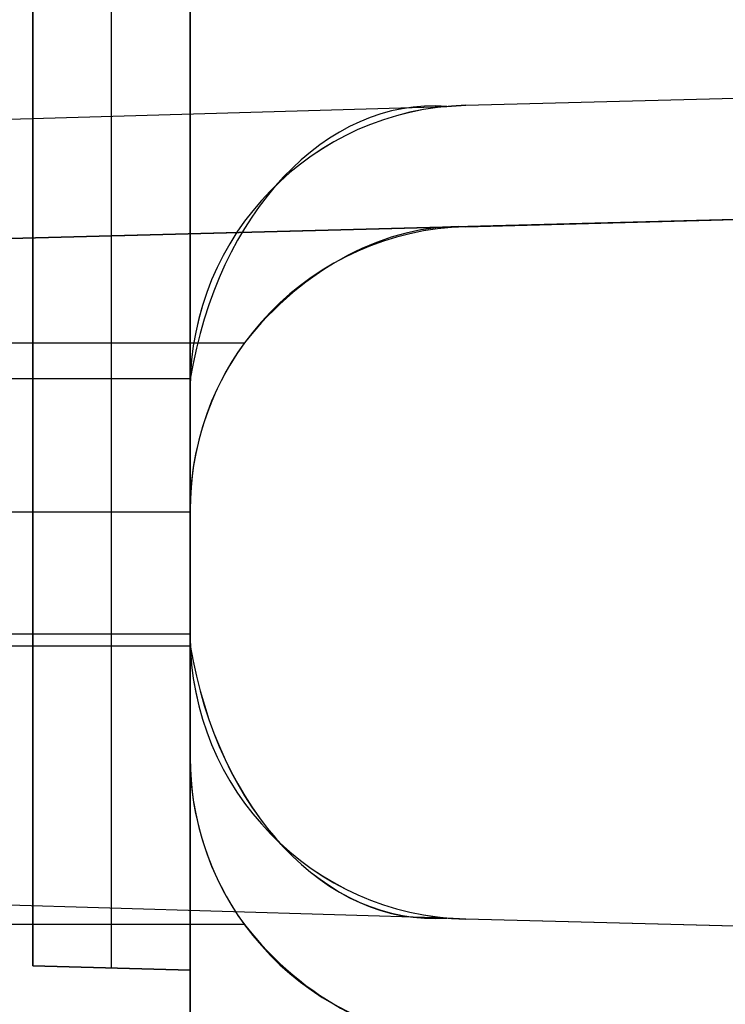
# Model space of a CAD drawing. Extents: x -8 to 8, y 0 to 107.
# Tile 213 of 256: x -6.46 to -4.21, y 45.5 to 48.64. Entities that reach past the tile are written whole.
import ezdxf

# ---------------------------------------------------------------- set-up
doc = ezdxf.new("R2010")
doc.units = 0
doc.layers.add('COUPLER_CASE', color=7, linetype='CONTINUOUS')

msp = doc.modelspace()

# ---------------------------------------------------------------- linework, layer by layer
at = {"layer": 'COUPLER_CASE', "color": 254}
for p, q in [((-5.9153, 39.6137, 75.5394), (-5.9153, 97.853, 75.5394)), ((-6.4153, 56.6006, 131.5816), (-6.4153, 45.6268, 131.5816)), ((-6.4153, 56.6006, 120.6078), (-6.4153, 45.6268, 120.6078)), ((-6.4153, 56.6006, 113.5816), (-6.4153, 45.6268, 113.5816)), ((-6.4153, 45.6268, 99.6078), (-6.4153, 56.6006, 99.6078)), ((-6.4153, 56.6006, 92.5816), (-6.4153, 45.6268, 92.5816)), ((-6.4153, 45.6268, 77.6078), (-6.4153, 56.6006, 77.6078)), ((-6.4153, 56.6006, 71.5816), (-6.4153, 45.6268, 71.5816)), ((-6.4153, 56.6006, 59.0078), (-6.4153, 45.6268, 59.0078)), ((-6.4153, 56.6006, 52.9816), (-6.4153, 45.6268, 52.9816)), ((-6.4153, 45.6268, 27.6078), (-6.4153, 56.6006, 27.6078)), ((-6.4153, 56.6006, 126.0947), (-6.4153, 45.6268, 126.0947)), ((-6.4153, 56.6006, 106.5947), (-6.4153, 45.6268, 106.5947)), ((-6.4153, 56.6006, 85.0947), (-6.4153, 45.6268, 85.0947)), ((-6.4153, 56.6006, 65.2947), (-6.4153, 45.6268, 65.2947)), ((-6.4153, 56.6006, 40.2947), (-6.4153, 45.6268, 40.2947)), ((-6.1653, 45.6202, 131.5882), (-6.1653, 56.6071, 131.5882)), ((-6.1653, 45.6202, 120.6013), (-6.1653, 56.6071, 120.6013)), ((-6.1653, 45.6202, 113.5882), (-6.1653, 56.6071, 113.5882)), ((-6.1653, 45.6202, 99.6013), (-6.1653, 56.6071, 99.6013)), ((-6.1653, 45.6202, 92.5882), (-6.1653, 56.6071, 92.5882)), ((-6.1653, 45.6202, 77.6013), (-6.1653, 56.6071, 77.6013)), ((-6.1653, 45.6202, 71.5882), (-6.1653, 56.6071, 71.5882)), ((-6.1653, 45.6202, 59.0013), (-6.1653, 56.6071, 59.0013)), ((-6.1653, 45.6202, 52.9882), (-6.1653, 56.6071, 52.9882)), ((-6.1653, 45.6202, 27.6013), (-6.1653, 56.6071, 27.6013)), ((-5.9153, 56.6137, 71.5947), (-5.9153, 45.6137, 71.5947)), ((-5.9153, 45.6137, 58.9947), (-5.9153, 56.6137, 58.9947)), ((-5.9153, 56.6137, 113.5947), (-5.9153, 45.6137, 113.5947)), ((-5.9153, 45.6137, 99.5947), (-5.9153, 56.6137, 99.5947)), ((-5.9153, 56.6137, 131.5947), (-5.9153, 45.6137, 131.5947)), ((-5.9153, 45.6137, 120.5947), (-5.9153, 56.6137, 120.5947)), ((-5.9153, 56.6137, 92.5947), (-5.9153, 45.6137, 92.5947)), ((-5.9153, 45.6137, 77.5947), (-5.9153, 56.6137, 77.5947)), ((-5.9153, 56.6137, 52.9947), (-5.9153, 45.6137, 52.9947)), ((-5.9153, 45.6137, 27.5947), (-5.9153, 56.6137, 27.5947)), ((-5.9153, 47.4645, 137.4549), (-5.9153, 50.6752, 137.4549)), ((-5.9153, 50.2884, 13.7143), (-5.9153, 47.0784, 13.7143)), ((-5.0389, 48.3642, 137.4779), (1.4297, 48.5336, 137.6473)), ((-5.0389, 48.3642, 139.9787), (-0.0703, 48.4943, 140.1088)), ((-5.0389, 48.3642, 138.7934), (-0.0703, 48.4943, 138.7934)), ((-7.6363, 48.2862, 139.9107), (-5.0992, 48.3606, 139.9772)), ((-5.0992, 48.3606, 139.9772), (-5.0389, 48.3642, 139.9787)), ((-5.0389, 48.3642, 137.4779), (-5.0389, 48.3642, 139.9787)), ((1.4297, 48.1475, 13.522), (-5.0389, 47.9781, 13.6914)), ((-8.1618, 47.8965, 11.474), (-0.0703, 48.1084, 11.474)), ((-0.0703, 48.1082, 11.4604), (-8.1506, 47.8966, 11.4637)), ((-7.6931, 47.9086, 11.2621), (-0.0703, 48.1082, 11.2621)), ((-0.0703, 48.1082, 11.0604), (-7.6363, 47.9101, 11.2585)), ((-5.0389, 47.9781, 12.5886), (1.0047, 48.1364, 12.5886)), ((-5.0389, 47.9781, 11.4858), (-0.0703, 48.1082, 11.4877)), ((-5.0389, 47.9781, 11.4858), (-5.0389, 47.9781, 13.6914)), ((-8.3565, 47.6084, 11.7571), (-5.7428, 47.6084, 11.8255)), ((-5.9149, 47.4943, 139.1895), (-8.4023, 47.4943, 139.2547)), ((-5.9153, 47.4645, 139.1895), (-5.9153, 47.4645, 137.4549)), ((-5.9153, 46.6752, 139.1895), (-5.9153, 47.4645, 139.1895)), ((-5.9153, 47.0784, 11.821), (-5.9153, 46.2884, 11.821)), ((-5.9153, 47.0784, 13.7143), (-5.9153, 47.0784, 11.821)), ((-5.9153, 47.0698, 139.1895), (-8.4023, 47.0698, 139.2547)), ((-8.3565, 46.6834, 11.7571), (-5.9153, 46.6834, 11.821)), ((-5.9153, 46.6752, 137.4549), (-5.9153, 46.6752, 139.1895)), ((-5.9153, 42.8315, 137.4549), (-5.9153, 46.6752, 137.4549)), ((-8.4023, 46.6454, 139.2547), (-5.9149, 46.6454, 139.1895)), ((-5.9153, 46.2884, 13.7143), (-5.9153, 43.0784, 13.7143)), ((-5.9153, 46.2884, 11.821), (-5.9153, 46.2884, 13.7143)), ((-5.0992, 45.7791, 139.9772), (-7.6363, 45.8535, 139.9107)), ((-5.7428, 45.7584, 11.8255), (-8.3565, 45.7584, 11.7571)), ((-5.0389, 45.7755, 139.9787), (-5.0992, 45.7791, 139.9772)), ((-0.0703, 45.6454, 140.1088), (-5.0389, 45.7755, 139.9787)), ((1.4297, 45.6061, 137.6473), (-5.0389, 45.7755, 137.4779)), ((-5.0389, 45.7755, 139.9787), (-5.0389, 45.7755, 137.4779)), ((-0.0703, 45.6454, 138.7934), (-5.0389, 45.7755, 138.7934)), ((-6.4153, 45.6268, 120.6078), (-5.9153, 45.6137, 120.5947)), ((-6.4153, 45.6268, 131.5816), (-6.4153, 45.6268, 120.6078)), ((-5.9153, 45.6137, 131.5947), (-6.4153, 45.6268, 131.5816)), ((-6.4153, 45.6268, 99.6078), (-5.9153, 45.6137, 99.5947)), ((-6.4153, 45.6268, 113.5816), (-6.4153, 45.6268, 99.6078)), ((-5.9153, 45.6137, 113.5947), (-6.4153, 45.6268, 113.5816)), ((-6.4153, 45.6268, 77.6078), (-5.9153, 45.6137, 77.5947)), ((-6.4153, 45.6268, 92.5816), (-6.4153, 45.6268, 77.6078)), ((-5.9153, 45.6137, 92.5947), (-6.4153, 45.6268, 92.5816)), ((-6.4153, 45.6268, 59.0078), (-5.9153, 45.6137, 58.9947)), ((-6.4153, 45.6268, 71.5816), (-6.4153, 45.6268, 59.0078)), ((-5.9153, 45.6137, 71.5947), (-6.4153, 45.6268, 71.5816)), ((-6.4153, 45.6268, 27.6078), (-5.9153, 45.6137, 27.5947)), ((-6.4153, 45.6268, 52.9816), (-6.4153, 45.6268, 27.6078)), ((-5.9153, 45.6137, 52.9947), (-6.4153, 45.6268, 52.9816)), ((-6.4153, 45.6268, 126.0947), (-5.9153, 45.6137, 126.0947)), ((-6.4153, 45.6268, 106.5947), (-5.9153, 45.6137, 106.5947)), ((-6.4153, 45.6268, 85.0947), (-5.9153, 45.6137, 85.0947)), ((-6.4153, 45.6268, 65.2947), (-5.9153, 45.6137, 65.2947)), ((-6.4153, 45.6268, 40.2947), (-5.9153, 45.6137, 40.2947)), ((-6.1653, 45.6202, 120.6013), (-6.1653, 45.6202, 131.5882)), ((-6.1653, 45.6202, 99.6013), (-6.1653, 45.6202, 113.5882)), ((-6.1653, 45.6202, 77.6013), (-6.1653, 45.6202, 92.5882)), ((-6.1653, 45.6202, 59.0013), (-6.1653, 45.6202, 71.5882)), ((-6.1653, 45.6202, 27.6013), (-6.1653, 45.6202, 52.9882)), ((-5.9153, 45.6137, 71.5947), (-5.9153, 45.6137, 58.9947)), ((-5.9153, 45.6137, 113.5947), (-5.9153, 45.6137, 99.5947)), ((-5.9153, 45.6137, 131.5947), (-5.9153, 45.6137, 120.5947)), ((-5.9153, 45.6137, 92.5947), (-5.9153, 45.6137, 77.5947)), ((-5.9153, 45.6137, 52.9947), (-5.9153, 45.6137, 27.5947))]:
    msp.add_line(p, q, dxfattribs=at)
at = {"layer": 'COUPLER_CASE', "color": 254, "extrusion": (-0.703989, 0.01729, 0.71)}
msp.add_arc((-47.1229, 94.0693, 103.8098), 1.0986, 177.8896, 258.8827, dxfattribs=at)
at = {"layer": 'COUPLER_CASE', "color": 254, "extrusion": (-0.026177, -5.49198e-14, 0.999657)}
msp.add_arc((-47.4643, -1.415, 137.5627), 0.9001, 181.4898, 269.9905, dxfattribs=at)
at = {"layer": 'COUPLER_CASE', "color": 254}
for centre, start, end in [((-5.0153, 47.4645, 138.7168), 91.5, 180), ((-5.0153, 47.0784, 12.6), 91.5, 180), ((-5.0153, 46.6752, 138.7168), 180, 268.5), ((-5.0153, 46.2884, 12.6), 180, 268.5)]:
    msp.add_arc(centre, 0.9, start, end, dxfattribs=at)
at = {"layer": 'COUPLER_CASE', "color": 254, "extrusion": (0.538006, -0.30052, 0.787552)}
msp.add_arc((38.5844, 28.6264, -8.0837), 0.9116, 22.0742, 78.6903, dxfattribs=at)
at = {"layer": 'COUPLER_CASE', "color": 254, "extrusion": (0.026177, -7.9353e-15, 0.999657)}
msp.add_arc((47.0783, 5.3722, 13.5548), 0.9001, 1.4898, 89.9905, dxfattribs=at)
at = {"layer": 'COUPLER_CASE', "color": 254, "extrusion": (-0.026177, -2.90637e-14, 0.999657)}
msp.add_arc((-47.0784, -4.7041, 11.9718), 0.8998, 233.9124, 269.9991, dxfattribs=at)
at = {"layer": 'COUPLER_CASE', "color": 254, "extrusion": (0.026177, 4.97435e-12, 0.999657)}
msp.add_arc((47.4645, 8.6572, 138.987), 0.8997, 88.102, 90, dxfattribs=at)
at = {"layer": 'COUPLER_CASE', "color": 254, "extrusion": (-0.026177, 5.5155e-14, 0.999657)}
msp.add_arc((-46.6754, -1.415, 137.5627), 0.9001, 270.0095, 358.5102, dxfattribs=at)
at = {"layer": 'COUPLER_CASE', "color": 254, "extrusion": (0.026177, -5.00867e-12, 0.999657)}
msp.add_arc((46.6752, 8.6572, 138.987), 0.8997, 90, 91.898, dxfattribs=at)
at = {"layer": 'COUPLER_CASE', "color": 254, "extrusion": (-0.703964, -0.017242, 0.710027)}
msp.add_arc((-46.9902, 95.7059, 102.1878), 1.1006, 281.2072, 2.0259, dxfattribs=at)
at = {"layer": 'COUPLER_CASE', "color": 254, "extrusion": (-0.703934, -0.017186, 0.710057)}
msp.add_arc((-46.9925, 95.7009, 102.1946), 1.1031, 281.3229, 1.9166, dxfattribs=at)
at = {"layer": 'COUPLER_CASE', "color": 254, "extrusion": (0.026177, 3.20927e-15, 0.999657)}
msp.add_arc((46.2885, 5.3722, 13.5548), 0.9001, 90.0095, 178.5102, dxfattribs=at)
at = {"layer": 'COUPLER_CASE', "color": 254, "extrusion": (-0.026177, -1.16818e-14, 0.999657)}
msp.add_arc((-46.2884, -4.7041, 11.9718), 0.8998, 270.0009, 306.0876, dxfattribs=at)
at = {"layer": 'COUPLER_CASE', "color": 254, "extrusion": (0.53782, 0.299794, 0.787955)}
msp.add_arc((42.9444, -7.2158, 19.9475), 0.9125, 101.3787, 157.9364, dxfattribs=at)

doc.saveas('drawing.dxf')
